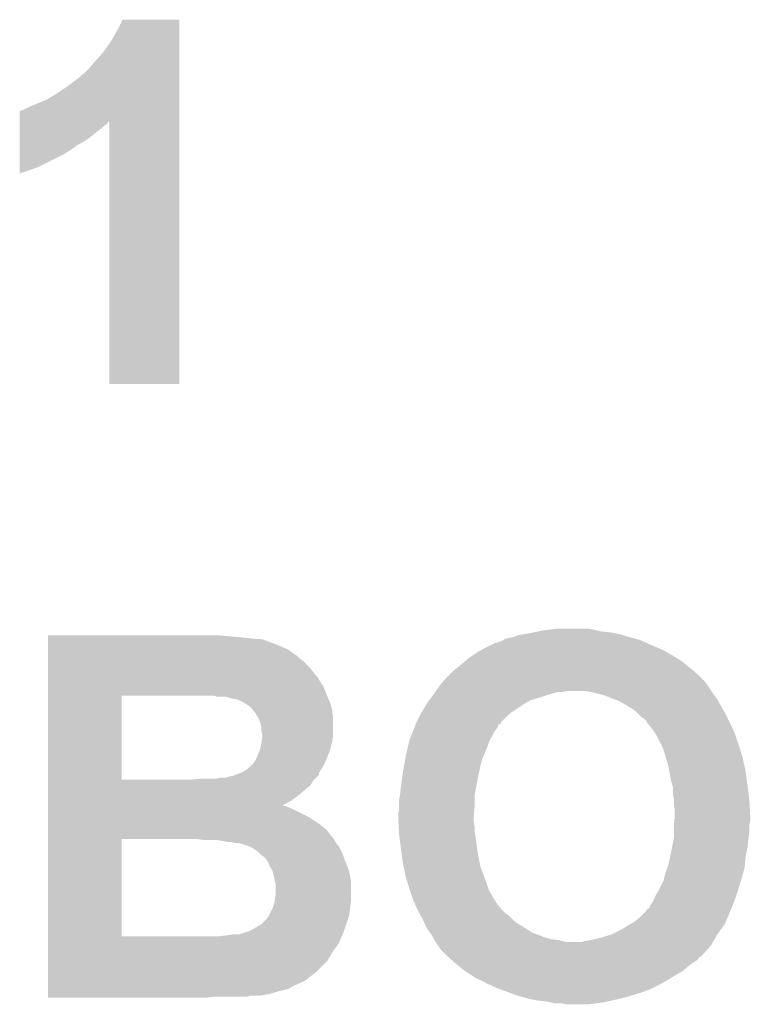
# Model space of a CAD drawing. Extents: x -1.3 to 24.2, y -3.9 to 53.5.
# Tile 18 of 43: x 13.1 to 15.1, y 11.1 to 13.7. Entities that reach past the tile are written whole.
import ezdxf

# ---------------------------------------------------------------- set-up
doc = ezdxf.new("R2010")
doc.units = 0
doc.layers.add('CORDELIA-I_CLICK_V100_GTO', color=12, linetype='CONTINUOUS')

msp = doc.modelspace()

# ---------------------------------------------------------------- linework, layer by layer
at = {"layer": 'CORDELIA-I_CLICK_V100_GTO'}
for points in [[(13.36802, 13.67536), (13.383262, 13.705818), (13.535658, 13.67536), (13.53566, 13.705818)], [(13.383262, 13.705818), (13.383274, 13.70584), (13.53566, 13.705818), (13.383274, 13.70584)], [(13.350242, 13.64488), (13.36802, 13.67536), (13.535658, 13.64488), (13.535658, 13.67536)], [(13.329918, 13.616938), (13.350242, 13.64488), (13.535658, 13.616938), (13.535658, 13.64488)], [(13.29436, 13.5763), (13.3096, 13.59408), (13.535656, 13.5763), (13.535656, 13.59408)], [(13.3096, 13.59408), (13.329918, 13.616938), (13.535656, 13.59408), (13.535658, 13.616938)], [(13.279122, 13.561062), (13.29436, 13.5763), (13.535656, 13.561062), (13.535656, 13.5763)], [(13.2334, 13.5255), (13.26388, 13.548362), (13.535654, 13.5255), (13.535656, 13.548362)], [(13.26388, 13.548362), (13.266426, 13.5509), (13.535656, 13.548362), (13.535656, 13.5509)], [(13.266426, 13.5509), (13.268966, 13.550914), (13.535656, 13.5509), (13.535656, 13.550914)], [(13.268966, 13.550914), (13.271504, 13.55598), (13.535656, 13.550914), (13.535656, 13.55598)], [(13.271504, 13.55598), (13.279122, 13.561062), (13.535656, 13.55598), (13.535656, 13.561062)], [(13.20292, 13.505178), (13.2334, 13.5255), (13.535654, 13.505178), (13.535654, 13.5255)], [(13.15212, 13.47978), (13.177522, 13.48994), (13.535654, 13.47978), (13.535654, 13.48994)], [(13.177522, 13.48994), (13.20292, 13.505178), (13.535654, 13.48994), (13.535654, 13.505178)], [(13.106418, 13.43152), (13.106422, 13.45946), (13.535652, 13.43152), (13.535654, 13.45946)], [(13.106422, 13.45946), (13.10894, 13.459482), (13.535654, 13.45946), (13.535654, 13.459482)], [(13.10894, 13.459482), (13.108962, 13.462), (13.535654, 13.459482), (13.535654, 13.462)], [(13.108962, 13.462), (13.114024, 13.462002), (13.535654, 13.462), (13.535654, 13.462002)], [(13.114024, 13.462002), (13.13434, 13.47216), (13.535654, 13.462002), (13.535654, 13.47216)], [(13.13434, 13.47216), (13.15212, 13.47978), (13.535654, 13.47216), (13.535654, 13.47978)], [(13.106412, 13.38834), (13.106414, 13.40866), (13.29436, 13.38834), (13.31976, 13.40866)], [(13.106414, 13.40866), (13.106416, 13.41628), (13.31976, 13.40866), (13.329918, 13.41628)], [(13.106416, 13.426438), (13.106418, 13.431506), (13.342614, 13.426438), (13.345154, 13.431506)], [(13.106416, 13.423898), (13.106416, 13.426438), (13.33754, 13.423898), (13.342614, 13.426438)], [(13.106416, 13.41628), (13.106416, 13.423898), (13.329918, 13.41628), (13.33754, 13.423898)], [(13.106418, 13.431506), (13.106418, 13.43152), (13.345154, 13.431506), (13.347678, 13.43152)], [(13.3477, 12.725422), (13.347678, 13.43152), (13.535638, 12.725422), (13.535652, 13.43152)], [(13.10641, 13.378182), (13.106412, 13.38834), (13.279122, 13.378182), (13.29436, 13.38834)], [(13.106406, 13.342622), (13.106408, 13.35532), (13.22324, 13.342622), (13.24356, 13.35532)], [(13.106408, 13.36802), (13.10641, 13.378182), (13.261338, 13.36802), (13.279122, 13.378182)], [(13.106408, 13.35532), (13.106408, 13.36802), (13.24356, 13.35532), (13.261338, 13.36802)], [(13.106402, 13.3096), (13.106406, 13.342622), (13.157198, 13.3096), (13.22324, 13.342622)], [(13.1064, 13.29185), (13.106402, 13.3096), (13.1064, 13.29185), (13.157198, 13.3096)], [(13.535638, 12.7254), (13.3477, 12.725422), (13.535638, 12.7254), (13.535638, 12.725422)], [(14.46276, 12.0523), (14.478, 12.05484), (14.72184, 12.0523), (14.70914, 12.05484)], [(14.478, 12.05484), (14.489852, 12.05738), (14.70914, 12.05484), (14.69644, 12.05738)], [(14.489852, 12.05738), (14.501706, 12.05992), (14.69644, 12.05738), (14.671042, 12.05992)], [(14.501706, 12.05992), (14.51356, 12.06246), (14.671042, 12.05992), (14.660882, 12.06246)], [(14.51356, 12.06246), (14.53388, 12.065), (14.660882, 12.06246), (14.65072, 12.065)], [(14.53388, 12.065), (14.554202, 12.06754), (14.65072, 12.065), (14.63294, 12.06754)], [(13.18262, 12.04468), (13.182622, 12.04976), (13.69314, 12.04468), (13.63726, 12.04976)], [(13.18262, 12.0396), (13.18262, 12.04468), (13.743938, 12.0396), (13.69314, 12.04468)], [(13.18262, 12.037058), (13.18262, 12.0396), (13.764262, 12.037058), (13.754102, 12.0396)], [(13.18262, 12.03198), (13.18262, 12.037058), (13.776958, 12.03198), (13.764262, 12.037058)], [(13.18262, 12.0269), (13.18262, 12.03198), (13.792198, 12.0269), (13.776958, 12.03198)], [(14.376402, 12.02436), (14.386564, 12.02944), (14.80312, 12.02436), (14.791946, 12.02944)], [(14.386564, 12.02944), (14.391644, 12.029442), (14.791946, 12.02944), (14.791942, 12.029442)], [(14.391644, 12.029442), (14.396722, 12.03198), (14.791942, 12.029442), (14.786358, 12.03198)], [(14.396722, 12.03198), (14.404344, 12.034522), (14.786358, 12.03198), (14.780766, 12.034522)], [(14.404344, 12.034522), (14.40815, 12.03706), (14.780766, 12.034522), (14.775182, 12.03706)], [(14.40815, 12.03706), (14.411962, 12.039602), (14.775182, 12.03706), (14.765862, 12.039602)], [(14.411962, 12.039602), (14.42212, 12.04214), (14.765862, 12.039602), (14.756554, 12.04214)], [(14.42212, 12.04214), (14.434812, 12.04468), (14.756554, 12.04214), (14.74724, 12.04468)], [(14.434812, 12.04468), (14.434822, 12.044682), (14.74724, 12.04468), (14.747234, 12.044682)], [(14.434822, 12.044682), (14.447522, 12.04976), (14.747234, 12.044682), (14.730308, 12.04976)], [(14.447522, 12.04976), (14.46276, 12.0523), (14.730308, 12.04976), (14.72184, 12.0523)], [(13.18262, 12.011658), (13.18262, 12.0269), (13.827762, 12.011658), (13.792198, 12.0269)], [(13.18262, 11.99896), (13.18262, 12.011658), (13.84554, 11.99896), (13.827762, 12.011658)], [(14.32687, 11.99642), (14.338298, 12.004038), (14.86154, 11.99642), (14.847576, 12.004038)], [(14.338298, 12.004038), (14.352016, 12.01166), (14.847576, 12.004038), (14.833602, 12.01166)], [(14.352016, 12.01166), (14.36116, 12.01674), (14.833602, 12.01166), (14.82141, 12.01674)], [(14.36116, 12.01674), (14.376402, 12.02436), (14.82141, 12.01674), (14.80312, 12.02436)], [(13.18262, 11.993878), (13.18262, 11.99896), (13.853162, 11.993878), (13.84554, 11.99896)], [(13.18262, 11.98626), (13.18262, 11.993878), (13.860782, 11.98626), (13.853162, 11.993878)], [(13.18262, 11.978638), (13.18262, 11.98626), (13.87094, 11.978638), (13.860782, 11.98626)], [(13.18262, 11.96594), (13.18262, 11.978638), (13.88364, 11.96594), (13.87094, 11.978638)], [(14.29766, 11.97356), (14.303586, 11.97864), (14.89569, 11.97356), (14.88948, 11.97864)], [(14.303586, 11.97864), (14.31544, 11.9888), (14.88948, 11.97864), (14.873516, 11.9888)], [(14.31544, 11.9888), (14.32687, 11.99642), (14.873516, 11.9888), (14.86154, 11.99642)], [(13.182618, 11.935458), (13.18262, 11.96594), (13.909042, 11.935458), (13.88364, 11.96594)], [(14.262106, 11.943086), (14.269722, 11.950702), (14.93152, 11.943086), (14.92306, 11.950702)], [(14.269722, 11.950702), (14.276068, 11.95578), (14.92306, 11.950702), (14.917418, 11.95578)], [(14.276068, 11.95578), (14.28242, 11.96086), (14.917418, 11.95578), (14.91121, 11.96086)], [(14.28242, 11.96086), (14.29766, 11.97356), (14.91121, 11.96086), (14.89569, 11.97356)], [(13.182618, 11.91768), (13.182618, 11.935458), (13.919202, 11.91768), (13.909042, 11.935458)], [(14.239242, 11.917682), (14.24827, 11.927836), (14.95552, 11.917682), (14.9479, 11.927836)], [(14.24827, 11.927836), (14.250526, 11.930374), (14.9479, 11.927836), (14.942834, 11.930374)], [(14.250526, 11.930374), (14.252784, 11.932914), (14.942834, 11.930374), (14.94282, 11.932914)], [(14.252784, 11.932914), (14.259566, 11.94054), (14.94282, 11.932914), (14.93435, 11.94054)], [(14.259566, 11.94054), (14.2621, 11.940562), (14.93435, 11.94054), (14.934324, 11.940562)], [(14.2621, 11.940562), (14.262106, 11.943086), (14.934324, 11.940562), (14.93152, 11.943086)], [(13.182618, 11.915136), (13.182618, 11.91768), (13.921742, 11.915136), (13.919202, 11.91768)], [(13.182618, 11.91006), (13.182618, 11.915136), (13.92428, 11.91006), (13.921742, 11.915136)], [(13.182618, 11.8872), (13.182618, 11.91006), (13.933424, 11.8872), (13.92428, 11.91006)], [(14.22146, 11.89228), (14.225016, 11.89736), (14.538118, 11.89228), (14.556742, 11.89736)], [(14.225016, 11.89736), (14.226794, 11.8999), (14.569442, 11.89736), (14.579602, 11.8999)], [(14.226794, 11.8999), (14.23924, 11.91768), (14.967374, 11.8999), (14.95552, 11.91768)], [(14.23924, 11.91768), (14.239242, 11.917682), (14.95552, 11.91768), (14.95552, 11.917682)], [(14.6431, 11.89736), (14.62278, 11.8999), (14.969068, 11.89736), (14.967374, 11.8999)], [(14.65326, 11.89482), (14.6431, 11.89736), (14.97076, 11.89482), (14.969068, 11.89736)], [(13.182612, 11.661162), (13.182618, 11.88718), (13.38072, 11.661162), (13.380722, 11.88718)], [(13.182618, 11.88718), (13.182618, 11.8872), (13.380722, 11.88718), (13.5763, 11.8872)], [(13.637262, 11.88466), (13.627102, 11.8872), (13.93444, 11.88466), (13.933424, 11.8872)], [(13.660122, 11.884658), (13.637262, 11.88466), (13.934442, 11.884658), (13.93444, 11.88466)], [(13.67536, 11.87958), (13.660122, 11.884658), (13.936618, 11.87958), (13.934442, 11.884658)], [(13.690602, 11.877038), (13.67536, 11.87958), (13.937708, 11.877038), (13.936618, 11.87958)], [(13.703302, 11.87196), (13.690602, 11.877038), (13.939886, 11.87196), (13.937708, 11.877038)], [(13.71177, 11.86688), (13.703302, 11.87196), (13.942062, 11.86688), (13.939886, 11.87196)], [(14.201456, 11.864338), (14.20622, 11.871958), (14.462758, 11.864338), (14.47609, 11.871958)], [(14.20622, 11.871958), (14.208126, 11.874502), (14.47609, 11.871958), (14.480542, 11.874502)], [(14.208126, 11.874502), (14.211934, 11.87958), (14.480542, 11.874502), (14.49832, 11.87958)], [(14.211934, 11.87958), (14.219552, 11.889738), (14.49832, 11.87958), (14.5288, 11.889738)], [(14.219552, 11.889738), (14.22146, 11.89228), (14.5288, 11.889738), (14.538118, 11.89228)], [(14.66342, 11.89228), (14.65326, 11.89482), (14.972576, 11.89228), (14.97076, 11.89482)], [(14.6812, 11.887202), (14.66342, 11.89228), (14.976204, 11.887202), (14.972576, 11.89228)], [(14.707618, 11.87704), (14.6812, 11.887202), (14.983462, 11.87704), (14.976204, 11.887202)], [(14.71422, 11.8745), (14.707618, 11.87704), (14.984914, 11.8745), (14.983462, 11.87704)], [(14.729458, 11.86688), (14.71422, 11.8745), (14.989268, 11.86688), (14.984914, 11.8745)], [(13.716, 11.864342), (13.71177, 11.86688), (13.942788, 11.864342), (13.942062, 11.86688)], [(13.723622, 11.859258), (13.716, 11.864342), (13.94424, 11.859258), (13.942788, 11.864342)], [(13.73378, 11.849098), (13.723622, 11.859258), (13.94714, 11.849098), (13.94424, 11.859258)], [(13.741402, 11.838938), (13.73378, 11.849098), (13.94827, 11.838938), (13.94714, 11.849098)], [(14.18336, 11.833858), (14.189166, 11.84402), (14.420084, 11.833858), (14.43228, 11.84402)], [(14.189166, 11.84402), (14.19352, 11.85164), (14.43228, 11.84402), (14.44371, 11.85164)], [(14.19352, 11.85164), (14.201456, 11.864338), (14.44371, 11.85164), (14.462758, 11.864338)], [(14.74216, 11.85926), (14.729458, 11.86688), (14.99362, 11.85926), (14.989268, 11.86688)], [(14.75486, 11.85164), (14.74216, 11.85926), (14.997854, 11.85164), (14.99362, 11.85926)], [(14.76502, 11.844018), (14.75486, 11.85164), (15.002088, 11.844018), (14.997854, 11.85164)], [(14.77264, 11.8364), (14.76502, 11.844018), (15.00632, 11.8364), (15.002088, 11.844018)], [(13.74902, 11.826242), (13.741402, 11.838938), (13.94968, 11.826242), (13.94827, 11.838938)], [(13.749022, 11.826238), (13.74902, 11.826242), (13.94968, 11.826238), (13.94968, 11.826242)], [(13.7541, 11.813538), (13.749022, 11.826238), (13.94968, 11.813538), (13.94968, 11.826238)], [(14.173202, 11.813546), (14.174472, 11.816086), (14.4018, 11.813546), (14.401806, 11.816086)], [(14.174472, 11.816086), (14.18209, 11.83132), (14.401806, 11.816086), (14.41704, 11.83132)], [(14.18209, 11.83132), (14.18336, 11.833858), (14.41704, 11.83132), (14.420084, 11.833858)], [(14.78026, 11.82878), (14.77264, 11.8364), (15.01013, 11.82878), (15.00632, 11.8364)], [(14.787882, 11.823698), (14.78026, 11.82878), (15.012672, 11.823698), (15.01013, 11.82878)], [(14.79296, 11.818614), (14.787882, 11.823698), (15.015214, 11.818614), (15.012672, 11.823698)], [(14.792964, 11.816076), (14.79296, 11.818614), (15.016482, 11.816076), (15.015214, 11.818614)], [(14.797194, 11.811), (14.792964, 11.816076), (15.01902, 11.811), (15.016482, 11.816076)], [(13.75664, 11.803378), (13.7541, 11.813538), (13.94968, 11.803378), (13.94968, 11.813538)], [(13.756642, 11.790678), (13.75664, 11.803378), (13.94968, 11.790678), (13.94968, 11.803378)], [(13.75918, 11.783056), (13.756642, 11.790678), (13.94968, 11.783056), (13.94968, 11.790678)], [(14.1605, 11.78052), (14.164562, 11.79068), (14.37894, 11.78052), (14.384022, 11.79068)], [(14.164562, 11.79068), (14.168626, 11.800842), (14.384022, 11.79068), (14.39164, 11.800842)], [(14.168626, 11.800842), (14.17066, 11.805924), (14.39164, 11.800842), (14.393338, 11.805924)], [(14.17066, 11.808462), (14.170662, 11.808464), (14.394188, 11.808462), (14.39419, 11.808464)], [(14.17066, 11.805924), (14.17066, 11.808462), (14.393338, 11.805924), (14.394188, 11.808462)], [(14.170662, 11.808464), (14.17193, 11.811002), (14.39419, 11.808464), (14.39926, 11.811002)], [(14.17193, 11.811002), (14.173202, 11.813546), (14.39926, 11.811002), (14.4018, 11.813546)], [(14.80566, 11.80084), (14.797194, 11.811), (15.023638, 11.80084), (15.01902, 11.811)], [(14.81836, 11.783058), (14.80566, 11.80084), (15.03172, 11.783058), (15.023638, 11.80084)], [(13.754098, 11.744958), (13.757062, 11.76274), (13.942692, 11.744958), (13.94714, 11.76274)], [(13.757062, 11.76274), (13.75918, 11.775438), (13.94714, 11.76274), (13.948954, 11.775438)], [(13.75918, 11.78052), (13.75918, 11.783056), (13.94968, 11.78052), (13.94968, 11.783056)], [(13.75918, 11.775438), (13.75918, 11.78052), (13.948954, 11.775438), (13.94968, 11.78052)], [(14.151834, 11.75258), (14.155422, 11.767822), (14.36624, 11.75258), (14.37132, 11.767822)], [(14.155422, 11.767822), (14.1605, 11.78052), (14.37132, 11.767822), (14.37894, 11.78052)], [(14.833602, 11.75258), (14.81836, 11.783058), (15.04188, 11.75258), (15.03172, 11.783058)], [(13.744954, 11.7221), (13.753082, 11.742418), (13.93444, 11.7221), (13.942058, 11.742418)], [(13.753082, 11.742418), (13.754098, 11.744958), (13.942058, 11.742418), (13.942692, 11.744958)], [(14.14526, 11.72464), (14.151834, 11.75258), (14.354266, 11.72464), (14.36624, 11.75258)], [(14.838682, 11.742418), (14.833602, 11.75258), (15.045008, 11.742418), (15.04188, 11.75258)], [(14.845406, 11.71956), (14.838682, 11.742418), (15.05204, 11.71956), (15.045008, 11.742418)], [(13.738858, 11.7094), (13.74394, 11.71956), (13.928794, 11.7094), (13.93331, 11.71956)], [(13.74394, 11.71956), (13.744954, 11.7221), (13.93331, 11.71956), (13.93444, 11.7221)], [(14.140328, 11.6967), (14.143914, 11.717022), (14.34592, 11.6967), (14.351002, 11.717022)], [(14.143914, 11.717022), (14.14526, 11.72464), (14.351002, 11.717022), (14.354266, 11.72464)], [(14.85138, 11.69924), (14.845406, 11.71956), (15.056396, 11.69924), (15.05204, 11.71956)], [(13.705842, 11.68146), (13.718538, 11.689078), (13.913168, 11.68146), (13.917928, 11.689078)], [(13.718538, 11.689078), (13.728694, 11.699234), (13.917928, 11.689078), (13.924274, 11.699234)], [(13.728694, 11.699234), (13.731226, 11.69924), (13.924274, 11.699234), (13.924278, 11.69924)], [(13.731226, 11.69924), (13.733778, 11.704316), (13.924278, 11.69924), (13.926534, 11.704316)], [(13.733778, 11.704316), (13.738858, 11.7094), (13.926534, 11.704316), (13.928794, 11.7094)], [(14.13764, 11.68146), (14.140328, 11.6967), (14.342532, 11.68146), (14.34592, 11.6967)], [(14.854238, 11.684), (14.85138, 11.69924), (15.05966, 11.684), (15.056396, 11.69924)], [(14.859, 11.6586), (14.854238, 11.684), (15.063048, 11.6586), (15.05966, 11.684)], [(13.182612, 11.66114), (13.182612, 11.661162), (13.568678, 11.66114), (13.38072, 11.661162)], [(13.182612, 11.658598), (13.182612, 11.66114), (13.896338, 11.658598), (13.89888, 11.66114)], [(13.182612, 11.645898), (13.182612, 11.658598), (13.888716, 11.645898), (13.896338, 11.658598)], [(13.568678, 11.66114), (13.59154, 11.66368), (13.89888, 11.66114), (13.90142, 11.66368)], [(13.637256, 11.66368), (13.644878, 11.666218), (13.90142, 11.66368), (13.903958, 11.666218)], [(13.644878, 11.666218), (13.660116, 11.66622), (13.903958, 11.666218), (13.90396, 11.66622)], [(13.660116, 11.66622), (13.66774, 11.668758), (13.90396, 11.66622), (13.906498, 11.668758)], [(13.66774, 11.668758), (13.680438, 11.6713), (13.906498, 11.668758), (13.90904, 11.6713)], [(13.680438, 11.6713), (13.686772, 11.673834), (13.90904, 11.6713), (13.911574, 11.673834)], [(13.686772, 11.673834), (13.69948, 11.678916), (13.911574, 11.673834), (13.91158, 11.678916)], [(13.69948, 11.678916), (13.705842, 11.68146), (13.91158, 11.678916), (13.913168, 11.68146)], [(14.133236, 11.64844), (14.136624, 11.67384), (14.33576, 11.64844), (14.34084, 11.67384)], [(14.136624, 11.67384), (14.13764, 11.68146), (14.34084, 11.67384), (14.342532, 11.68146)], [(14.86263, 11.6459), (14.859, 11.6586), (15.06474, 11.6459), (15.063048, 11.6586)], [(13.182612, 11.6332), (13.182612, 11.645898), (13.87348, 11.6332), (13.888716, 11.645898)], [(13.182612, 11.61796), (13.182612, 11.6332), (13.855702, 11.61796), (13.87348, 11.6332)], [(14.13002, 11.62304), (14.13256, 11.64336), (14.33114, 11.62304), (14.334836, 11.64336)], [(14.13256, 11.64336), (14.133236, 11.64844), (14.334836, 11.64336), (14.33576, 11.64844)], [(14.86408, 11.640818), (14.86263, 11.6459), (15.065376, 11.640818), (15.06474, 11.6459)], [(14.86408, 11.623038), (14.86408, 11.640818), (15.067598, 11.623038), (15.065376, 11.640818)], [(13.18261, 11.605258), (13.182612, 11.61796), (13.83792, 11.605258), (13.855702, 11.61796)], [(13.18261, 11.59254), (13.18261, 11.605258), (13.81508, 11.59254), (13.83792, 11.605258)], [(14.12748, 11.607802), (14.129596, 11.620502), (14.33068, 11.607802), (14.33068, 11.620502)], [(14.12748, 11.592558), (14.12748, 11.607802), (14.33068, 11.592558), (14.33068, 11.607802)], [(14.129596, 11.620502), (14.13002, 11.62304), (14.33068, 11.620502), (14.33114, 11.62304)], [(14.86662, 11.607798), (14.86408, 11.623038), (15.069504, 11.607798), (15.067598, 11.623038)], [(14.86662, 11.60526), (14.86662, 11.607798), (15.06982, 11.60526), (15.069504, 11.607798)], [(14.86662, 11.592558), (14.86662, 11.60526), (15.070526, 11.592558), (15.06982, 11.60526)], [(13.18261, 11.59002), (13.18261, 11.59254), (13.817606, 11.59002), (13.81508, 11.59254)], [(13.18261, 11.590018), (13.18261, 11.59002), (13.822684, 11.590018), (13.817606, 11.59002)], [(13.18261, 11.58748), (13.18261, 11.590018), (13.82776, 11.58748), (13.822684, 11.590018)], [(13.18261, 11.57986), (13.18261, 11.58748), (13.84554, 11.57986), (13.82776, 11.58748)], [(13.18261, 11.559538), (13.18261, 11.57986), (13.886182, 11.559538), (13.84554, 11.57986)], [(14.12494, 11.569702), (14.12748, 11.579862), (14.328774, 11.569702), (14.32962, 11.579862)], [(14.12748, 11.579862), (14.12748, 11.592558), (14.32962, 11.579862), (14.33068, 11.592558)], [(14.86916, 11.579858), (14.86662, 11.592558), (15.071232, 11.579858), (15.070526, 11.592558)], [(14.86916, 11.56462), (14.86916, 11.579858), (15.072078, 11.56462), (15.071232, 11.579858)], [(13.18261, 11.5443), (13.18261, 11.559538), (13.90904, 11.5443), (13.886182, 11.559538)], [(14.12494, 11.56208), (14.12494, 11.569702), (14.32814, 11.56208), (14.328774, 11.569702)], [(14.12494, 11.554458), (14.12494, 11.56208), (14.32814, 11.554458), (14.32814, 11.56208)], [(14.125418, 11.546842), (14.12494, 11.554458), (14.32814, 11.546842), (14.32814, 11.554458)], [(14.867042, 11.539218), (14.8681, 11.551918), (15.06982, 11.539218), (15.07236, 11.551918)], [(14.8681, 11.551918), (14.868736, 11.559542), (15.07236, 11.551918), (15.07236, 11.559542)], [(14.868736, 11.559542), (14.86916, 11.56462), (15.07236, 11.559542), (15.072078, 11.56462)], [(13.182608, 11.50366), (13.18261, 11.526518), (13.949682, 11.50366), (13.931902, 11.526518)], [(13.18261, 11.526518), (13.18261, 11.5443), (13.931902, 11.526518), (13.90904, 11.5443)], [(14.12621, 11.534142), (14.125418, 11.546842), (14.33068, 11.534142), (14.32814, 11.546842)], [(14.127004, 11.521442), (14.12621, 11.534142), (14.33068, 11.521442), (14.33068, 11.534142)], [(14.86662, 11.534142), (14.867042, 11.539218), (15.06982, 11.534142), (15.06982, 11.539218)], [(14.86662, 11.52144), (14.86662, 11.534142), (15.06982, 11.52144), (15.06982, 11.534142)], [(13.182602, 11.239522), (13.182608, 11.50112), (13.38072, 11.239522), (13.380742, 11.50112)], [(13.182608, 11.50112), (13.182608, 11.50366), (13.95222, 11.50112), (13.949682, 11.50366)], [(13.583954, 11.501116), (13.58392, 11.50112), (13.952222, 11.501116), (13.95222, 11.50112)], [(13.604242, 11.49858), (13.583954, 11.501116), (13.95349, 11.49858), (13.952222, 11.501116)], [(13.6525, 11.49604), (13.637262, 11.49858), (13.95476, 11.49604), (13.95349, 11.49858)], [(14.12748, 11.51382), (14.127004, 11.521442), (14.33177, 11.51382), (14.33068, 11.521442)], [(14.12875, 11.50366), (14.12748, 11.51382), (14.33322, 11.50366), (14.33177, 11.51382)], [(14.130656, 11.48842), (14.12875, 11.50366), (14.33576, 11.48842), (14.33322, 11.50366)], [(14.86154, 11.478262), (14.866112, 11.50112), (15.06474, 11.478262), (15.06728, 11.50112)], [(14.866112, 11.50112), (14.86662, 11.503658), (15.06728, 11.50112), (15.067596, 11.503658)], [(14.86662, 11.503658), (14.86662, 11.52144), (15.067596, 11.503658), (15.06982, 11.52144)], [(13.665202, 11.4935), (13.6525, 11.49604), (13.95603, 11.4935), (13.95476, 11.49604)], [(13.685522, 11.49096), (13.675362, 11.4935), (13.9573, 11.49096), (13.95603, 11.4935)], [(13.7033, 11.488418), (13.690602, 11.49096), (13.959334, 11.488418), (13.9573, 11.49096)], [(13.726162, 11.4808), (13.7033, 11.488418), (13.96543, 11.4808), (13.959334, 11.488418)], [(13.730398, 11.478258), (13.726162, 11.4808), (13.967462, 11.478258), (13.96543, 11.4808)], [(13.73886, 11.47318), (13.730398, 11.478258), (13.970002, 11.47318), (13.967462, 11.478258)], [(13.74902, 11.465558), (13.73886, 11.47318), (13.973812, 11.465558), (13.970002, 11.47318)], [(14.13256, 11.47318), (14.130656, 11.48842), (14.337666, 11.47318), (14.33576, 11.48842)], [(14.133238, 11.4681), (14.13256, 11.47318), (14.3383, 11.4681), (14.337666, 11.47318)], [(14.85646, 11.45286), (14.86154, 11.478262), (15.05966, 11.45286), (15.06474, 11.478262)], [(13.751562, 11.463018), (13.74902, 11.465558), (13.97508, 11.463018), (13.973812, 11.465558)], [(13.75664, 11.45794), (13.751562, 11.463018), (13.976774, 11.45794), (13.97508, 11.463018)], [(13.764262, 11.452858), (13.75664, 11.45794), (13.978468, 11.452858), (13.976774, 11.45794)], [(13.769342, 11.447776), (13.764262, 11.452858), (13.980162, 11.447776), (13.978468, 11.452858)], [(13.771882, 11.4427), (13.769342, 11.447776), (13.981854, 11.4427), (13.980162, 11.447776)], [(14.13764, 11.43508), (14.133238, 11.4681), (14.344492, 11.43508), (14.3383, 11.4681)], [(14.851378, 11.429998), (14.85646, 11.45286), (15.05758, 11.429998), (15.05966, 11.45286)], [(13.774418, 11.44016), (13.771882, 11.4427), (13.9827, 11.44016), (13.981854, 11.4427)], [(13.77442, 11.440156), (13.774418, 11.44016), (13.982702, 11.440156), (13.9827, 11.44016)], [(13.7795, 11.427458), (13.77442, 11.440156), (13.987782, 11.427458), (13.982702, 11.440156)], [(13.787122, 11.414758), (13.7795, 11.427458), (13.99286, 11.414758), (13.987782, 11.427458)], [(14.139274, 11.427462), (14.13764, 11.43508), (14.34592, 11.427462), (14.344492, 11.43508)], [(14.14526, 11.39952), (14.139274, 11.427462), (14.356398, 11.39952), (14.34592, 11.427462)], [(14.84376, 11.409678), (14.849472, 11.424918), (15.052962, 11.409678), (15.05712, 11.424918)], [(14.849472, 11.424918), (14.851378, 11.429998), (15.05712, 11.424918), (15.05758, 11.429998)], [(13.78966, 11.4046), (13.787122, 11.414758), (13.994708, 11.4046), (13.99286, 11.414758)], [(13.7922, 11.3919), (13.78966, 11.4046), (13.997016, 11.3919), (13.994708, 11.4046)], [(13.793472, 11.386818), (13.7922, 11.3919), (13.99794, 11.386818), (13.997016, 11.3919)], [(14.149168, 11.38682), (14.14526, 11.39952), (14.36116, 11.38682), (14.356398, 11.39952)], [(14.83868, 11.389358), (14.840584, 11.39698), (15.047154, 11.389358), (15.0495, 11.39698)], [(14.840584, 11.39698), (14.84376, 11.409678), (15.0495, 11.39698), (15.052962, 11.409678)], [(13.79474, 11.381738), (13.793472, 11.386818), (13.99794, 11.381738), (13.99794, 11.386818)], [(13.79474, 11.34872), (13.79474, 11.381738), (13.99794, 11.34872), (13.99794, 11.381738)], [(14.15542, 11.3665), (14.149168, 11.38682), (14.367934, 11.3665), (14.36116, 11.38682)], [(14.156268, 11.363962), (14.15542, 11.3665), (14.36878, 11.363962), (14.367934, 11.3665)], [(14.825978, 11.36396), (14.83868, 11.389358), (15.03934, 11.36396), (15.047154, 11.389358)], [(13.79256, 11.33348), (13.79474, 11.34872), (13.99794, 11.33348), (13.99794, 11.34872)], [(14.162194, 11.34618), (14.156268, 11.363962), (14.37894, 11.34618), (14.36878, 11.363962)], [(14.16558, 11.336022), (14.162194, 11.34618), (14.38529, 11.336022), (14.37894, 11.34618)], [(14.810738, 11.333482), (14.81582, 11.346182), (15.02918, 11.333482), (15.033412, 11.346182)], [(14.81582, 11.346182), (14.82344, 11.358882), (15.033412, 11.346182), (15.037646, 11.358882)], [(14.82344, 11.358882), (14.825978, 11.36396), (15.037646, 11.358882), (15.03934, 11.36396)], [(13.776958, 11.295378), (13.78712, 11.3157), (13.992858, 11.295378), (13.9954, 11.3157)], [(13.78712, 11.3157), (13.792198, 11.330938), (13.9954, 11.3157), (13.997576, 11.330938)], [(13.792198, 11.330938), (13.79256, 11.33348), (13.997576, 11.330938), (13.99794, 11.33348)], [(14.170198, 11.325862), (14.16558, 11.336022), (14.39164, 11.325862), (14.38529, 11.336022)], [(14.177126, 11.31062), (14.170198, 11.325862), (14.40434, 11.31062), (14.39164, 11.325862)], [(14.79296, 11.310614), (14.7955, 11.313158), (15.01965, 11.310614), (15.02071, 11.313158)], [(14.7955, 11.313158), (14.800572, 11.315698), (15.02071, 11.313158), (15.021768, 11.315698)], [(14.800572, 11.315698), (14.80312, 11.323318), (15.021768, 11.315698), (15.024944, 11.323318)], [(14.80312, 11.323318), (14.810738, 11.333478), (15.024944, 11.323318), (15.029178, 11.333478)], [(14.810738, 11.333478), (14.810738, 11.333482), (15.029178, 11.333478), (15.02918, 11.333482)], [(13.756638, 11.272518), (13.771878, 11.287758), (13.985238, 11.272518), (13.990318, 11.287758)], [(13.771878, 11.287758), (13.776958, 11.295378), (13.990318, 11.287758), (13.992858, 11.295378)], [(14.17828, 11.30808), (14.177126, 11.31062), (14.406882, 11.30808), (14.40434, 11.31062)], [(14.182514, 11.300462), (14.17828, 11.30808), (14.4145, 11.300462), (14.406882, 11.30808)], [(14.183924, 11.297922), (14.182514, 11.300462), (14.419576, 11.297922), (14.4145, 11.300462)], [(14.19098, 11.28522), (14.183924, 11.297922), (14.432282, 11.28522), (14.419576, 11.297922)], [(14.762478, 11.280138), (14.77772, 11.29284), (15.006952, 11.280138), (15.012244, 11.29284)], [(14.77772, 11.29284), (14.792954, 11.308074), (15.012244, 11.29284), (15.018592, 11.308074)], [(14.792954, 11.308074), (14.79296, 11.310614), (15.018592, 11.308074), (15.01965, 11.310614)], [(13.73124, 11.25728), (13.756638, 11.272518), (13.980158, 11.25728), (13.985238, 11.272518)], [(14.192108, 11.282682), (14.19098, 11.28522), (14.43482, 11.282682), (14.432282, 11.28522)], [(14.195496, 11.27506), (14.192108, 11.282682), (14.44498, 11.27506), (14.43482, 11.282682)], [(14.198884, 11.26744), (14.195496, 11.27506), (14.45768, 11.26744), (14.44498, 11.27506)], [(14.20114, 11.26236), (14.198884, 11.26744), (14.465664, 11.26236), (14.45768, 11.26744)], [(14.210212, 11.249662), (14.20114, 11.26236), (14.48562, 11.249662), (14.465664, 11.26236)], [(14.69898, 11.24458), (14.729458, 11.25982), (14.983458, 11.24458), (14.994542, 11.25982)], [(14.729458, 11.25982), (14.7447, 11.26998), (14.994542, 11.25982), (15.001932, 11.26998)], [(14.7447, 11.26998), (14.74914, 11.272518), (15.001932, 11.26998), (15.003778, 11.272518)], [(14.74914, 11.272518), (14.762478, 11.280138), (15.003778, 11.272518), (15.006952, 11.280138)], [(13.182602, 11.2395), (13.182602, 11.239522), (13.639798, 11.2395), (13.38072, 11.239522)], [(13.182602, 11.226796), (13.182602, 11.2395), (13.96746, 11.226796), (13.973104, 11.2395)], [(13.639798, 11.2395), (13.66266, 11.24204), (13.973104, 11.2395), (13.974232, 11.24204)], [(13.66266, 11.24204), (13.68044, 11.24458), (13.974232, 11.24204), (13.97536, 11.24458)], [(13.698216, 11.24458), (13.7033, 11.24712), (13.97536, 11.24458), (13.97649, 11.24712)], [(13.7033, 11.24712), (13.710922, 11.24966), (13.97649, 11.24712), (13.977618, 11.24966)], [(13.710922, 11.24966), (13.71093, 11.249662), (13.977618, 11.24966), (13.97762, 11.249662)], [(13.71093, 11.249662), (13.721078, 11.252198), (13.97762, 11.249662), (13.978464, 11.252198)], [(13.721078, 11.252198), (13.73124, 11.25728), (13.978464, 11.252198), (13.980158, 11.25728)], [(14.21384, 11.244582), (14.210212, 11.249662), (14.498824, 11.244582), (14.48562, 11.249662)], [(14.218198, 11.236958), (14.21384, 11.244582), (14.51864, 11.236958), (14.498824, 11.244582)], [(14.2211, 11.23188), (14.218198, 11.236958), (14.536418, 11.23188), (14.51864, 11.236958)], [(14.62786, 11.226798), (14.66596, 11.23442), (14.973084, 11.226798), (14.97753, 11.23442)], [(14.66596, 11.23442), (14.698978, 11.244578), (14.97753, 11.23442), (14.983456, 11.244578)], [(14.698978, 11.244578), (14.69898, 11.24458), (14.983456, 11.244578), (14.983458, 11.24458)], [(13.182602, 11.224254), (13.182602, 11.226796), (13.967456, 11.224254), (13.96746, 11.226796)], [(13.182602, 11.21664), (13.182602, 11.224254), (13.96238, 11.21664), (13.967456, 11.224254)], [(13.182602, 11.20648), (13.182602, 11.21664), (13.95476, 11.20648), (13.96238, 11.21664)], [(13.182602, 11.191242), (13.182602, 11.20648), (13.944602, 11.191242), (13.95476, 11.20648)], [(14.22255, 11.22934), (14.2211, 11.23188), (14.556738, 11.22934), (14.536418, 11.23188)], [(14.224002, 11.226798), (14.22255, 11.22934), (14.566906, 11.226798), (14.556738, 11.22934)], [(14.225694, 11.22426), (14.224002, 11.226798), (14.577058, 11.22426), (14.566906, 11.226798)], [(14.23247, 11.214098), (14.225694, 11.22426), (14.965678, 11.214098), (14.971604, 11.22426)], [(14.23416, 11.21156), (14.23247, 11.214098), (14.963392, 11.21156), (14.965678, 11.214098)], [(14.24178, 11.201402), (14.23416, 11.21156), (14.95425, 11.201402), (14.963392, 11.21156)], [(14.620236, 11.22426), (14.62786, 11.226798), (14.971604, 11.22426), (14.973084, 11.226798)], [(13.182602, 11.17346), (13.182602, 11.191242), (13.934438, 11.17346), (13.944602, 11.191242)], [(14.25448, 11.1887), (14.24178, 11.201402), (14.94282, 11.1887), (14.95425, 11.201402)], [(14.257306, 11.186158), (14.25448, 11.1887), (14.940276, 11.186158), (14.94282, 11.1887)], [(14.26013, 11.183616), (14.257306, 11.186158), (14.9352, 11.183616), (14.940276, 11.186158)], [(14.268596, 11.175996), (14.26013, 11.183616), (14.930116, 11.175996), (14.9352, 11.183616)], [(13.1826, 11.14298), (13.182602, 11.17346), (13.903958, 11.14298), (13.934438, 11.17346)], [(14.277058, 11.16838), (14.268596, 11.175996), (14.91742, 11.16838), (14.930116, 11.175996)], [(14.27988, 11.16584), (14.277058, 11.16838), (14.914244, 11.16584), (14.91742, 11.16838)], [(14.289406, 11.15822), (14.27988, 11.16584), (14.90472, 11.15822), (14.914244, 11.16584)], [(14.30528, 11.14552), (14.289406, 11.15822), (14.88948, 11.14552), (14.90472, 11.15822)], [(13.1826, 11.127738), (13.1826, 11.14298), (13.88364, 11.127738), (13.903958, 11.14298)], [(13.1826, 11.1252), (13.1826, 11.127738), (13.8811, 11.1252), (13.88364, 11.127738)], [(14.305284, 11.145518), (14.30528, 11.14552), (14.889478, 11.145518), (14.88948, 11.14552)], [(14.321248, 11.13536), (14.305284, 11.145518), (14.8717, 11.13536), (14.889478, 11.145518)], [(14.33322, 11.127742), (14.321248, 11.13536), (14.859508, 11.127742), (14.8717, 11.13536)], [(14.34338, 11.122662), (14.33322, 11.127742), (14.85138, 11.122662), (14.859508, 11.127742)], [(13.1826, 11.12012), (13.1826, 11.1252), (13.873478, 11.12012), (13.8811, 11.1252)], [(13.1826, 11.11504), (13.1826, 11.12012), (13.86332, 11.11504), (13.873478, 11.12012)], [(13.1826, 11.10742), (13.1826, 11.11504), (13.845538, 11.10742), (13.86332, 11.11504)], [(13.1826, 11.097258), (13.1826, 11.10742), (13.827756, 11.097258), (13.845538, 11.10742)], [(14.3637, 11.1125), (14.34338, 11.122662), (14.83309, 11.1125), (14.85138, 11.122662)], [(14.36929, 11.10996), (14.3637, 11.1125), (14.82852, 11.10996), (14.83309, 11.1125)], [(14.391642, 11.0998), (14.36929, 11.10996), (14.808198, 11.0998), (14.82852, 11.10996)], [(13.1826, 11.09218), (13.1826, 11.097258), (13.804902, 11.09218), (13.827756, 11.097258)], [(13.1826, 11.08456), (13.1826, 11.09218), (13.7795, 11.08456), (13.804902, 11.09218)], [(13.1826, 11.07948), (13.1826, 11.08456), (13.751558, 11.07948), (13.7795, 11.08456)], [(13.1826, 11.07694), (13.1826, 11.07948), (13.715998, 11.07694), (13.726158, 11.07948)], [(13.1826, 11.074422), (13.1826, 11.07694), (13.606976, 11.074422), (13.62964, 11.07694)], [(13.606778, 11.0744), (13.1826, 11.074422), (13.606778, 11.0744), (13.606976, 11.074422)], [(14.398628, 11.09726), (14.391642, 11.0998), (14.803118, 11.09726), (14.808198, 11.0998)], [(14.426566, 11.0871), (14.398628, 11.09726), (14.77518, 11.0871), (14.803118, 11.09726)], [(14.44752, 11.07948), (14.426566, 11.0871), (14.750414, 11.07948), (14.77518, 11.0871)], [(14.456834, 11.07694), (14.44752, 11.07948), (14.74216, 11.07694), (14.750414, 11.07948)], [(14.47546, 11.07186), (14.456834, 11.07694), (14.72184, 11.07186), (14.74216, 11.07694)], [(14.488162, 11.06932), (14.47546, 11.07186), (14.71168, 11.06932), (14.72184, 11.07186)], [(14.500862, 11.06678), (14.488162, 11.06932), (14.699826, 11.06678), (14.71168, 11.06932)], [(14.523718, 11.06424), (14.500862, 11.06678), (14.687972, 11.06424), (14.699826, 11.06678)], [(14.535148, 11.0617), (14.523718, 11.06424), (14.67612, 11.0617), (14.687972, 11.06424)], [(14.546578, 11.05916), (14.535148, 11.0617), (14.657068, 11.05916), (14.67612, 11.0617)], [(14.577058, 11.05662), (14.564358, 11.05916), (14.638018, 11.05662), (14.657068, 11.05916)]]:
    msp.add_solid(points, dxfattribs=at)

doc.saveas('drawing.dxf')
